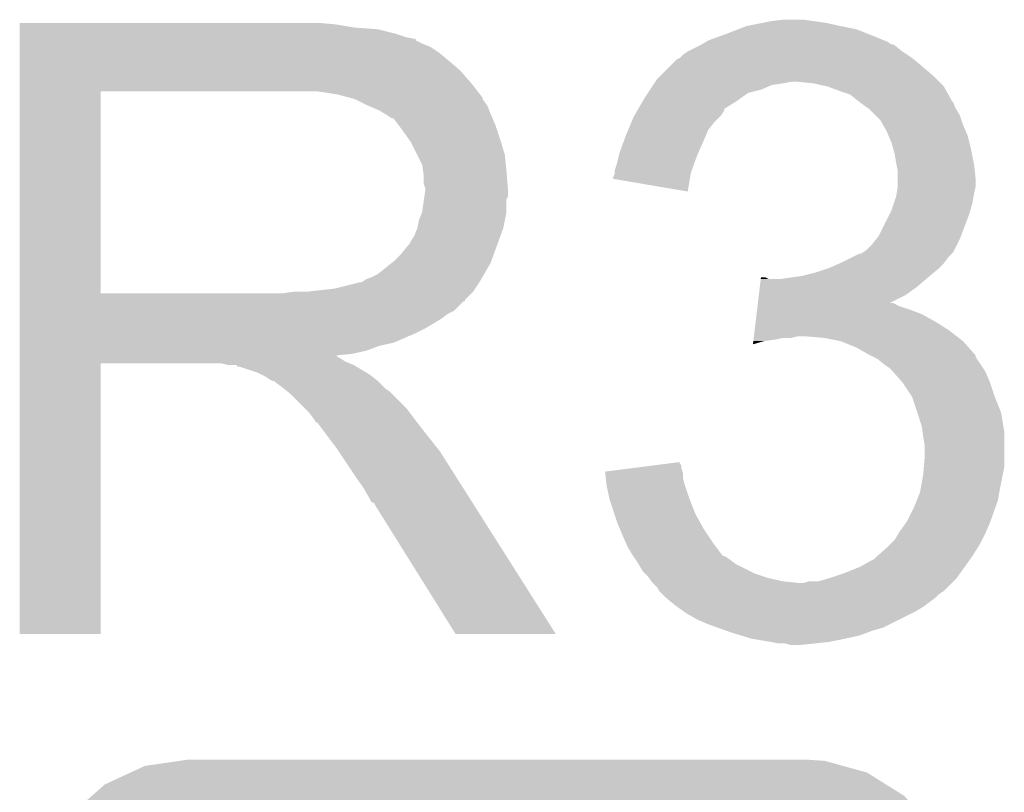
# Model space of a CAD drawing. Extents: x -1.3 to 24.2, y -3.9 to 53.4.
# Tile 23 of 61: x 4.4 to 6, y 13.7 to 15. Entities that reach past the tile are written whole.
import ezdxf

# ---------------------------------------------------------------- set-up
doc = ezdxf.new("R2010")
doc.units = 0
doc.layers.get('0').update_dxf_attribs({"linetype": 'CONTINUOUS'})
doc.layers.add('UART_I2C_SPI_2_CLICK_V100_GTO', color=14, linetype='CONTINUOUS')
doc.layers.add('UART_I2C_SPI_2_CLICK_V100_GTS', color=12, linetype='CONTINUOUS')

# ---------------------------------------------------------------- blocks, each defined once
blk = doc.blocks.new('CUSTOM_78')
for points in [[(-0.585142, 0.555872), (-0.562234, 0.566472), (0.591092, 0.555872), (0.552884, 0.566472)], [(-0.562234, 0.566472), (-0.506094, 0.57464), (0.552884, 0.566472), (0.52344, 0.57464)], [(-0.506094, 0.57464), (-0.49276, 0.57658), (0.52344, 0.57464), (0.49276, 0.57658)], [(-0.625952, 0.536988), (-0.585142, 0.555872), (0.621244, 0.536988), (0.591092, 0.555872)], [(-0.646814, 0.518606), (-0.625952, 0.536988), (0.650592, 0.518606), (0.621244, 0.536988)], [(-0.678626, 0.490572), (-0.646814, 0.518606), (0.675296, 0.490572), (0.650592, 0.518606)], [(-0.69406, 0.465932), (-0.678626, 0.490572), (0.697008, 0.465932), (0.675296, 0.490572)], [(-0.715892, 0.431072), (-0.69406, 0.465932), (0.71314, 0.431072), (0.697008, 0.465932)], [(-0.723898, 0.402214), (-0.715892, 0.431072), (0.726492, 0.402214), (0.71314, 0.431072)], [(-0.73466, 0.36342), (-0.723898, 0.402214), (0.732138, 0.36342), (0.726492, 0.402214)], [(-0.7366, 0.33274), (-0.73466, 0.36342), (0.7366, 0.33274), (0.732138, 0.36342)], [(-0.7366, -0.33274), (-0.7366, 0.33274), (0.7366, -0.33274), (0.7366, 0.33274)], [(-0.732136, -0.36342), (-0.7366, -0.33274), (0.73466, -0.36342), (0.7366, -0.33274)], [(-0.726492, -0.402214), (-0.732136, -0.36342), (0.723896, -0.402214), (0.73466, -0.36342)], [(-0.713138, -0.431072), (-0.726492, -0.402214), (0.715892, -0.431072), (0.723896, -0.402214)], [(-0.697008, -0.465932), (-0.713138, -0.431072), (0.694058, -0.465932), (0.715892, -0.431072)], [(-0.675294, -0.490572), (-0.697008, -0.465932), (0.678626, -0.490572), (0.694058, -0.465932)], [(-0.650592, -0.518606), (-0.675294, -0.490572), (0.646812, -0.518606), (0.678626, -0.490572)], [(-0.621242, -0.536988), (-0.650592, -0.518606), (0.625952, -0.536988), (0.646812, -0.518606)], [(-0.591092, -0.555872), (-0.621242, -0.536988), (0.58514, -0.555872), (0.625952, -0.536988)], [(-0.552882, -0.566472), (-0.591092, -0.555872), (0.562234, -0.566472), (0.58514, -0.555872)], [(-0.52344, -0.57464), (-0.552882, -0.566472), (0.506092, -0.57464), (0.562234, -0.566472)], [(-0.49276, -0.57658), (-0.52344, -0.57464), (0.49276, -0.57658), (0.506092, -0.57464)]]:
    blk.add_solid(points)

msp = doc.modelspace()

# ---------------------------------------------------------------- linework, layer by layer
at = {"layer": 'UART_I2C_SPI_2_CLICK_V100_GTO'}
for points in [[(4.44502, 14.94282), (4.445022, 14.94536), (4.95046, 14.94282), (4.92252, 14.94536)], [(4.44502, 14.93774), (4.44502, 14.94282), (4.980938, 14.93774), (4.95046, 14.94282)], [(4.44502, 14.9352), (4.44502, 14.93774), (5.0165, 14.9352), (4.980938, 14.93774)], [(5.592566, 14.935198), (5.605782, 14.94028), (5.781042, 14.935198), (5.75564, 14.94028)], [(5.605782, 14.94028), (5.63118, 14.94536), (5.75564, 14.94028), (5.732778, 14.94536)], [(5.63118, 14.94536), (5.64388, 14.9479), (5.732778, 14.94536), (5.715, 14.9479)], [(5.64388, 14.9479), (5.664202, 14.95044), (5.715, 14.9479), (5.69722, 14.95044)], [(4.44502, 14.92758), (4.44502, 14.9352), (5.046978, 14.92758), (5.0165, 14.9352)], [(4.44502, 14.9225), (4.44502, 14.92758), (5.062222, 14.9225), (5.046978, 14.92758)], [(4.44502, 14.91996), (4.44502, 14.9225), (5.074922, 14.91996), (5.062222, 14.9225)], [(5.54482, 14.91742), (5.57276, 14.92758), (5.825482, 14.91742), (5.800086, 14.92758)], [(5.57276, 14.92758), (5.592566, 14.935198), (5.800086, 14.92758), (5.781042, 14.935198)], [(4.44502, 14.919938), (4.44502, 14.91996), (5.07746, 14.919938), (5.074922, 14.91996)], [(4.44502, 14.917414), (4.44502, 14.919938), (5.077474, 14.917414), (5.07746, 14.919938)], [(4.44502, 14.91234), (4.44502, 14.917414), (5.08762, 14.91234), (5.077474, 14.917414)], [(4.44502, 14.907258), (4.44502, 14.91234), (5.100322, 14.907258), (5.08762, 14.91234)], [(4.44502, 14.8971), (4.44502, 14.907258), (5.11556, 14.8971), (5.100322, 14.907258)], [(5.511802, 14.89964), (5.532114, 14.909798), (5.8547, 14.89964), (5.842002, 14.909798)], [(5.532114, 14.909798), (5.532118, 14.9098), (5.842002, 14.909798), (5.841998, 14.9098)], [(5.532118, 14.9098), (5.536352, 14.91234), (5.841998, 14.9098), (5.834384, 14.91234)], [(5.536352, 14.91234), (5.540578, 14.914876), (5.834384, 14.91234), (5.83184, 14.914876)], [(5.540578, 14.914876), (5.54482, 14.91742), (5.83184, 14.914876), (5.825482, 14.91742)], [(4.44502, 14.8844), (4.44502, 14.8971), (5.1308, 14.8844), (5.11556, 14.8971)], [(5.494024, 14.886942), (5.499096, 14.88948), (5.872986, 14.886942), (5.86994, 14.88948)], [(5.499096, 14.88948), (5.4991, 14.889482), (5.86994, 14.88948), (5.869938, 14.889482)], [(5.4991, 14.889482), (5.50418, 14.89456), (5.869938, 14.889482), (5.86232, 14.89456)], [(5.50418, 14.89456), (5.511802, 14.89964), (5.86232, 14.89456), (5.8547, 14.89964)], [(4.44502, 14.86916), (4.44502, 14.8844), (5.148582, 14.86916), (5.1308, 14.8844)], [(5.468622, 14.861542), (5.48386, 14.87678), (5.90296, 14.861542), (5.88518, 14.87678)], [(5.48386, 14.87678), (5.494024, 14.886942), (5.88518, 14.87678), (5.872986, 14.886942)], [(4.445018, 14.848842), (4.44502, 14.86916), (5.16636, 14.848842), (5.148582, 14.86916)], [(5.463542, 14.856462), (5.468622, 14.861542), (5.90804, 14.856462), (5.90296, 14.861542)], [(4.445018, 14.83614), (4.445018, 14.848842), (5.176238, 14.83614), (5.16636, 14.848842)], [(5.451684, 14.83868), (5.456764, 14.846298), (5.628638, 14.83868), (5.646418, 14.846298)], [(5.456764, 14.846298), (5.458458, 14.84884), (5.646418, 14.846298), (5.6642, 14.84884)], [(5.458458, 14.84884), (5.460152, 14.85138), (5.6642, 14.84884), (5.676898, 14.85138)], [(5.460152, 14.85138), (5.463542, 14.856462), (5.913122, 14.85138), (5.90804, 14.856462)], [(5.712458, 14.84884), (5.687062, 14.85138), (5.915662, 14.84884), (5.913122, 14.85138)], [(5.735318, 14.84376), (5.712458, 14.84884), (5.920742, 14.84376), (5.915662, 14.84884)], [(5.735324, 14.843758), (5.735318, 14.84376), (5.920742, 14.843758), (5.920742, 14.84376)], [(5.75564, 14.83614), (5.735324, 14.843758), (5.924976, 14.83614), (5.920742, 14.843758)], [(4.445012, 14.513582), (4.445018, 14.83612), (4.57454, 14.513582), (4.574542, 14.83612)], [(4.445018, 14.83612), (4.445018, 14.83614), (4.574542, 14.83612), (4.88188, 14.83614)], [(4.953002, 14.83106), (4.919982, 14.83614), (5.180188, 14.83106), (5.176238, 14.83614)], [(4.971642, 14.825976), (4.953002, 14.83106), (5.18414, 14.825976), (5.180188, 14.83106)], [(5.443218, 14.82598), (5.448296, 14.833598), (5.59765, 14.82598), (5.608316, 14.833598)], [(5.448296, 14.833598), (5.451684, 14.83868), (5.608316, 14.833598), (5.628638, 14.83868)], [(5.770878, 14.83106), (5.75564, 14.83614), (5.927798, 14.83106), (5.924976, 14.83614)], [(5.78358, 14.8209), (5.770878, 14.83106), (5.933442, 14.8209), (5.927798, 14.83106)], [(4.98094, 14.82344), (4.971642, 14.825976), (5.184144, 14.82344), (5.18414, 14.825976)], [(4.980952, 14.823434), (4.98094, 14.82344), (5.184144, 14.823434), (5.184144, 14.82344)], [(5.00126, 14.81328), (4.980952, 14.823434), (5.19176, 14.81328), (5.184144, 14.823434)], [(5.01904, 14.80566), (5.00126, 14.81328), (5.194808, 14.80566), (5.19176, 14.81328)], [(5.432838, 14.808188), (5.440254, 14.8209), (5.57022, 14.808188), (5.59054, 14.8209)], [(5.440254, 14.8209), (5.443218, 14.82598), (5.59054, 14.8209), (5.59765, 14.82598)], [(5.786972, 14.818356), (5.78358, 14.8209), (5.93598, 14.818356), (5.933442, 14.8209)], [(5.79374, 14.81328), (5.786972, 14.818356), (5.937674, 14.81328), (5.93598, 14.818356)], [(5.797554, 14.810738), (5.79374, 14.81328), (5.93852, 14.810738), (5.937674, 14.81328)], [(5.80136, 14.8082), (5.797554, 14.810738), (5.940044, 14.8082), (5.93852, 14.810738)], [(5.02751, 14.80058), (5.01904, 14.80566), (5.19684, 14.80058), (5.194808, 14.80566)], [(5.03174, 14.798042), (5.02751, 14.80058), (5.197928, 14.798042), (5.19684, 14.80058)], [(5.039364, 14.79296), (5.03174, 14.798042), (5.200106, 14.79296), (5.197928, 14.798042)], [(5.422262, 14.787878), (5.42544, 14.795502), (5.554978, 14.787878), (5.562602, 14.795502)], [(5.42544, 14.795502), (5.426918, 14.798038), (5.562602, 14.795502), (5.565138, 14.798038)], [(5.426918, 14.798038), (5.43136, 14.805654), (5.565138, 14.798038), (5.570216, 14.805654)], [(5.43136, 14.805654), (5.432838, 14.808188), (5.570216, 14.805654), (5.57022, 14.808188)], [(5.81152, 14.79804), (5.80136, 14.8082), (5.94614, 14.79804), (5.940044, 14.8082)], [(5.819138, 14.79042), (5.81152, 14.79804), (5.948682, 14.79042), (5.94614, 14.79804)], [(5.041904, 14.792952), (5.039364, 14.79296), (5.20011, 14.792952), (5.200106, 14.79296)], [(5.04952, 14.7828), (5.041904, 14.792952), (5.20446, 14.7828), (5.20011, 14.792952)], [(5.05714, 14.77264), (5.04952, 14.7828), (5.207848, 14.77264), (5.20446, 14.7828)], [(5.416972, 14.775178), (5.422262, 14.787878), (5.54482, 14.775178), (5.554978, 14.787878)], [(5.823494, 14.782802), (5.819138, 14.79042), (5.95122, 14.782802), (5.948682, 14.79042)], [(5.8293, 14.772642), (5.823494, 14.782802), (5.955574, 14.772642), (5.95122, 14.782802)], [(5.066212, 14.75994), (5.05714, 14.77264), (5.21208, 14.75994), (5.207848, 14.77264)], [(5.40997, 14.7574), (5.41274, 14.765018), (5.5372, 14.7574), (5.540464, 14.765018)], [(5.41274, 14.765018), (5.416972, 14.775178), (5.540464, 14.765018), (5.54482, 14.775178)], [(5.832568, 14.765018), (5.8293, 14.772642), (5.95884, 14.765018), (5.955574, 14.772642)], [(5.83692, 14.754862), (5.832568, 14.765018), (5.96138, 14.754862), (5.95884, 14.765018)], [(5.06984, 14.754858), (5.066212, 14.75994), (5.213606, 14.754858), (5.21208, 14.75994)], [(5.08, 14.734538), (5.06984, 14.754858), (5.2197, 14.734538), (5.213606, 14.754858)], [(5.402582, 14.73708), (5.40997, 14.7574), (5.528168, 14.73708), (5.5372, 14.7574)], [(5.839824, 14.7447), (5.83692, 14.754862), (5.96392, 14.7447), (5.96138, 14.754862)], [(5.08762, 14.719296), (5.08, 14.734538), (5.221226, 14.719296), (5.2197, 14.734538)], [(5.397498, 14.71676), (5.401946, 14.73454), (5.520574, 14.71676), (5.52704, 14.73454)], [(5.401946, 14.73454), (5.402582, 14.73708), (5.52704, 14.73454), (5.528168, 14.73708)], [(5.842, 14.737082), (5.839824, 14.7447), (5.965444, 14.737082), (5.96392, 14.7447)], [(5.84454, 14.72184), (5.842, 14.737082), (5.968492, 14.72184), (5.965444, 14.737082)], [(5.089072, 14.70914), (5.08762, 14.719296), (5.22224, 14.70914), (5.221226, 14.719296)], [(5.394962, 14.709142), (5.397498, 14.71676), (5.517804, 14.709142), (5.520574, 14.71676)], [(5.84505, 14.7193), (5.84454, 14.72184), (5.969, 14.7193), (5.968492, 14.72184)], [(5.84708, 14.709142), (5.84505, 14.7193), (5.97013, 14.709142), (5.969, 14.7193)], [(5.09016, 14.701518), (5.089072, 14.70914), (5.222876, 14.701518), (5.22224, 14.70914)], [(5.090162, 14.688818), (5.09016, 14.701518), (5.223934, 14.688818), (5.222876, 14.701518)], [(5.392422, 14.698984), (5.39496, 14.704064), (5.515604, 14.698984), (5.516454, 14.704064)], [(5.39496, 14.706598), (5.394962, 14.709142), (5.51688, 14.706598), (5.517804, 14.709142)], [(5.39496, 14.704064), (5.39496, 14.706598), (5.516454, 14.704064), (5.51688, 14.706598)], [(5.84708, 14.696438), (5.84708, 14.709142), (5.97154, 14.696438), (5.97013, 14.709142)], [(5.0927, 14.681196), (5.090162, 14.688818), (5.22457, 14.681196), (5.223934, 14.688818)], [(5.39242, 14.696458), (5.392422, 14.698984), (5.515182, 14.696458), (5.515604, 14.698984)], [(5.511778, 14.676124), (5.39242, 14.696458), (5.511778, 14.676124), (5.515182, 14.696458)], [(5.84708, 14.683742), (5.84708, 14.696438), (5.97154, 14.683742), (5.97154, 14.696438)], [(5.091246, 14.668496), (5.0927, 14.67866), (5.224778, 14.668496), (5.224778, 14.67866)], [(5.0927, 14.678662), (5.0927, 14.681196), (5.22478, 14.678662), (5.22457, 14.681196)], [(5.0927, 14.67866), (5.0927, 14.678662), (5.224778, 14.67866), (5.22478, 14.678662)], [(5.84454, 14.6685), (5.845386, 14.67358), (5.968152, 14.6685), (5.969, 14.67358)], [(5.845386, 14.67358), (5.847078, 14.683738), (5.969, 14.67358), (5.97154, 14.683738)], [(5.847078, 14.683738), (5.84708, 14.683742), (5.97154, 14.683738), (5.97154, 14.683742)], [(5.087618, 14.643098), (5.09052, 14.663416), (5.22224, 14.643098), (5.22224, 14.663416)], [(5.09052, 14.663416), (5.091246, 14.668496), (5.22224, 14.663416), (5.224778, 14.668496)], [(5.83692, 14.645642), (5.841152, 14.658338), (5.962832, 14.645642), (5.96646, 14.658338)], [(5.841152, 14.658338), (5.84454, 14.6685), (5.96646, 14.658338), (5.968152, 14.6685)], [(5.08254, 14.630398), (5.087618, 14.643098), (5.219698, 14.630398), (5.22224, 14.643098)], [(5.816602, 14.605002), (5.834378, 14.64056), (5.948044, 14.605002), (5.96138, 14.64056)], [(5.834378, 14.64056), (5.83692, 14.645642), (5.96138, 14.64056), (5.962832, 14.645642)], [(5.079998, 14.6177), (5.08254, 14.630398), (5.217158, 14.6177), (5.219698, 14.630398)], [(5.074918, 14.604998), (5.079998, 14.617698), (5.212538, 14.604998), (5.217156, 14.617698)], [(5.079998, 14.617698), (5.079998, 14.6177), (5.217156, 14.617698), (5.217158, 14.6177)], [(5.064758, 14.589758), (5.067298, 14.5923), (5.206998, 14.589758), (5.207922, 14.5923)], [(5.067298, 14.5923), (5.06984, 14.597378), (5.207922, 14.5923), (5.209768, 14.597378)], [(5.06984, 14.597378), (5.074918, 14.604998), (5.209768, 14.597378), (5.212538, 14.604998)], [(5.796282, 14.582142), (5.806442, 14.592302), (5.937248, 14.582142), (5.94233, 14.592302)], [(5.806442, 14.592302), (5.812536, 14.59992), (5.94233, 14.592302), (5.94614, 14.59992)], [(5.812536, 14.59992), (5.816602, 14.605002), (5.94614, 14.59992), (5.948044, 14.605002)], [(5.041898, 14.564358), (5.0546, 14.57706), (5.197762, 14.564358), (5.20238, 14.57706)], [(5.0546, 14.57706), (5.064758, 14.589758), (5.20238, 14.57706), (5.206998, 14.589758)], [(5.775958, 14.571978), (5.786124, 14.57706), (5.92836, 14.571978), (5.933438, 14.57706)], [(5.786124, 14.57706), (5.788666, 14.577064), (5.933438, 14.57706), (5.933442, 14.577064)], [(5.788666, 14.577064), (5.792468, 14.5796), (5.933442, 14.577064), (5.935978, 14.5796)], [(5.792468, 14.5796), (5.796282, 14.582142), (5.935978, 14.5796), (5.937248, 14.582142)], [(5.016498, 14.544038), (5.038722, 14.561818), (5.186468, 14.544038), (5.19684, 14.561818)], [(5.038722, 14.561818), (5.041898, 14.564358), (5.19684, 14.561818), (5.197762, 14.564358)], [(5.737858, 14.5542), (5.755004, 14.56182), (5.913118, 14.5542), (5.920738, 14.56182)], [(5.755004, 14.56182), (5.76072, 14.56436), (5.920738, 14.56182), (5.922642, 14.56436)], [(5.76072, 14.56436), (5.775958, 14.571978), (5.922642, 14.56436), (5.92836, 14.571978)], [(5.006338, 14.53896), (5.016498, 14.544038), (5.183506, 14.53896), (5.186468, 14.544038)], [(5.69468, 14.5415), (5.714998, 14.54658), (5.898388, 14.5415), (5.904484, 14.54658)], [(5.714998, 14.54658), (5.730238, 14.55166), (5.904484, 14.54658), (5.91058, 14.55166)], [(5.730238, 14.55166), (5.737858, 14.5542), (5.91058, 14.55166), (5.913118, 14.5542)], [(4.947918, 14.52118), (4.988558, 14.53134), (5.172286, 14.52118), (5.179062, 14.53134)], [(4.991096, 14.53134), (4.998716, 14.536418), (5.179062, 14.53134), (5.182024, 14.536418)], [(4.998716, 14.536418), (5.006338, 14.53896), (5.182024, 14.536418), (5.183506, 14.53896)], [(5.626842, 14.52372), (5.628356, 14.53642), (5.877562, 14.52372), (5.892376, 14.53642)], [(5.628356, 14.53642), (5.628658, 14.538958), (5.641344, 14.53642), (5.636264, 14.538958)], [(5.628658, 14.538958), (5.62866, 14.53896), (5.636264, 14.538958), (5.62866, 14.53896)], [(5.65912, 14.53642), (5.6769, 14.53896), (5.892376, 14.53642), (5.89534, 14.53896)], [(5.6769, 14.53896), (5.69468, 14.5415), (5.89534, 14.53896), (5.898388, 14.5415)], [(4.445012, 14.51356), (4.445012, 14.513582), (4.864098, 14.51356), (4.57454, 14.513582)], [(4.445012, 14.503394), (4.445012, 14.51356), (5.1562, 14.503394), (5.16636, 14.51356)], [(4.864098, 14.51356), (4.881864, 14.516098), (5.16636, 14.51356), (5.168898, 14.516098)], [(4.881864, 14.516098), (4.88188, 14.5161), (5.168898, 14.516098), (5.168898, 14.5161)], [(4.902198, 14.5161), (4.947918, 14.52118), (5.168898, 14.5161), (5.172286, 14.52118)], [(5.625328, 14.51102), (5.626842, 14.52372), (5.859778, 14.51102), (5.877562, 14.52372)], [(4.44501, 14.50086), (4.445012, 14.503394), (5.156178, 14.50086), (5.1562, 14.503394)], [(4.44501, 14.500854), (4.44501, 14.50086), (5.153654, 14.500854), (5.156178, 14.50086)], [(4.44501, 14.485618), (4.44501, 14.500854), (5.138416, 14.485618), (5.153654, 14.500854)], [(5.623208, 14.49324), (5.623814, 14.498318), (5.849622, 14.49324), (5.839464, 14.498318)], [(5.623814, 14.49832), (5.625328, 14.51102), (5.834472, 14.49832), (5.859778, 14.51102)], [(5.623814, 14.498318), (5.623814, 14.49832), (5.839464, 14.498318), (5.834472, 14.49832)], [(4.44501, 14.480538), (4.44501, 14.485618), (5.12826, 14.480538), (5.138416, 14.485618)], [(4.44501, 14.472918), (4.44501, 14.480538), (5.118098, 14.472918), (5.12826, 14.480538)], [(5.62018, 14.46784), (5.621694, 14.48054), (5.90804, 14.46784), (5.885182, 14.48054)], [(5.621694, 14.48054), (5.622602, 14.48816), (5.885182, 14.48054), (5.86486, 14.48816)], [(5.622602, 14.48816), (5.623208, 14.49324), (5.86486, 14.48816), (5.849622, 14.49324)], [(4.44501, 14.45768), (4.44501, 14.472918), (5.0927, 14.45768), (5.118098, 14.472918)], [(5.618664, 14.45514), (5.62018, 14.46784), (5.92836, 14.45514), (5.90804, 14.46784)], [(4.44501, 14.45006), (4.44501, 14.45768), (5.07746, 14.45006), (5.0927, 14.45768)], [(4.44501, 14.43482), (4.44501, 14.45006), (5.041898, 14.43482), (5.07746, 14.45006)], [(5.617454, 14.44498), (5.618664, 14.45514), (5.941424, 14.44498), (5.92836, 14.45514)], [(4.44501, 14.429738), (4.44501, 14.43482), (5.019038, 14.429738), (5.041898, 14.43482)], [(5.615944, 14.432312), (5.616544, 14.43736), (5.615944, 14.432312), (5.633718, 14.43736)], [(5.616544, 14.43736), (5.616848, 14.4399), (5.633718, 14.43736), (5.6515, 14.4399)], [(5.616848, 14.4399), (5.61715, 14.44244), (5.6515, 14.4399), (5.664198, 14.44244)], [(5.61715, 14.44244), (5.617454, 14.44498), (5.676898, 14.44244), (5.687058, 14.44498)], [(5.73024, 14.44244), (5.699762, 14.44498), (5.94469, 14.44244), (5.941424, 14.44498)], [(5.755638, 14.43736), (5.73024, 14.44244), (5.95122, 14.43736), (5.94469, 14.44244)], [(5.78104, 14.4272), (5.755638, 14.43736), (5.96025, 14.4272), (5.95122, 14.43736)], [(4.44501, 14.42212), (4.44501, 14.429738), (4.998718, 14.42212), (5.019038, 14.429738)], [(4.44501, 14.41704), (4.44501, 14.42212), (4.975858, 14.41704), (4.998718, 14.42212)], [(5.798822, 14.41704), (5.78104, 14.4272), (5.969278, 14.41704), (5.96025, 14.4272)], [(4.445008, 14.411958), (4.44501, 14.414466), (4.953004, 14.411958), (4.950492, 14.414466)], [(4.445008, 14.409418), (4.445008, 14.411958), (4.958082, 14.409418), (4.953004, 14.411958)], [(4.445008, 14.40434), (4.445008, 14.409418), (4.9657, 14.40434), (4.958082, 14.409418)], [(4.445008, 14.4018), (4.445008, 14.40434), (4.972052, 14.4018), (4.9657, 14.40434)], [(4.44501, 14.414466), (4.44501, 14.41704), (4.950492, 14.414466), (4.975858, 14.41704)], [(5.803914, 14.414494), (5.798822, 14.41704), (5.97154, 14.414494), (5.969278, 14.41704)], [(5.808994, 14.411954), (5.803914, 14.414494), (5.971544, 14.411954), (5.97154, 14.414494)], [(5.814058, 14.409422), (5.808994, 14.411954), (5.973232, 14.409422), (5.971544, 14.411954)], [(5.82676, 14.39926), (5.814058, 14.409422), (5.980008, 14.39926), (5.973232, 14.409422)], [(4.445, 13.970022), (4.445008, 14.401778), (4.574518, 13.970022), (4.57454, 14.401778)], [(4.445008, 14.401778), (4.445008, 14.4018), (4.57454, 14.401778), (4.767578, 14.4018)], [(4.777738, 14.39926), (4.767578, 14.4018), (4.978402, 14.39926), (4.972052, 14.4018)], [(4.792974, 14.396726), (4.790434, 14.39926), (4.982626, 14.396726), (4.978402, 14.39926)], [(4.795516, 14.39672), (4.792974, 14.396726), (4.982636, 14.39672), (4.982626, 14.396726)], [(4.825998, 14.38656), (4.795516, 14.39672), (4.999568, 14.38656), (4.982636, 14.39672)], [(4.831078, 14.38402), (4.825998, 14.38656), (5.0038, 14.38402), (4.999568, 14.38656)], [(5.83438, 14.39418), (5.82676, 14.39926), (5.983394, 14.39418), (5.980008, 14.39926)], [(5.836922, 14.39164), (5.83438, 14.39418), (5.985088, 14.39164), (5.983394, 14.39418)], [(5.839146, 14.3891), (5.836922, 14.39164), (5.98678, 14.3891), (5.985088, 14.39164)], [(5.8547, 14.371322), (5.839146, 14.3891), (5.9944, 14.371322), (5.98678, 14.3891)], [(4.836158, 14.38148), (4.831078, 14.38402), (5.006976, 14.38148), (5.0038, 14.38402)], [(4.843778, 14.376402), (4.836158, 14.38148), (5.013324, 14.376402), (5.006976, 14.38148)], [(4.848856, 14.373862), (4.843778, 14.376402), (5.016498, 14.373862), (5.013324, 14.376402)], [(4.851394, 14.37386), (4.848856, 14.373862), (5.0165, 14.37386), (5.016498, 14.373862)], [(4.85394, 14.371322), (4.851394, 14.37386), (5.019038, 14.371322), (5.0165, 14.37386)], [(4.8641, 14.3637), (4.85394, 14.371322), (5.02666, 14.3637), (5.019038, 14.371322)], [(5.854702, 14.37132), (5.8547, 14.371322), (5.9944, 14.37132), (5.9944, 14.371322)], [(5.869938, 14.348464), (5.854702, 14.37132), (6.00202, 14.348464), (5.9944, 14.37132)], [(4.867276, 14.36116), (4.8641, 14.3637), (5.0292, 14.36116), (5.02666, 14.3637)], [(4.873628, 14.356078), (4.867276, 14.36116), (5.036822, 14.356078), (5.0292, 14.36116)], [(4.876798, 14.353542), (4.873628, 14.356078), (5.039358, 14.353542), (5.036822, 14.356078)], [(4.899662, 14.330678), (4.876798, 14.353542), (5.06222, 14.330678), (5.039358, 14.353542)], [(5.86994, 14.34846), (5.869938, 14.348464), (6.00202, 14.34846), (6.00202, 14.348464)], [(5.878408, 14.323058), (5.86994, 14.34846), (6.01218, 14.323058), (6.00202, 14.34846)], [(4.907278, 14.32306), (4.899662, 14.330678), (5.067936, 14.32306), (5.06222, 14.330678)], [(4.914898, 14.3129), (4.907278, 14.32306), (5.075556, 14.3129), (5.067936, 14.32306)], [(4.91617, 14.31036), (4.914898, 14.3129), (5.07746, 14.31036), (5.075556, 14.3129)], [(4.917434, 14.307834), (4.91617, 14.31036), (5.079426, 14.307834), (5.07746, 14.31036)], [(4.91997, 14.30782), (4.917434, 14.307834), (5.079436, 14.30782), (5.079426, 14.307834)], [(4.935216, 14.2875), (4.91997, 14.30782), (5.09524, 14.2875), (5.079436, 14.30782)], [(5.885178, 14.302742), (5.878408, 14.323058), (6.015566, 14.302742), (6.01218, 14.323058)], [(5.886632, 14.292578), (5.885178, 14.302742), (6.01726, 14.292578), (6.015566, 14.302742)], [(5.88772, 14.28496), (5.886632, 14.292578), (6.01726, 14.28496), (6.01726, 14.292578)], [(4.95046, 14.26718), (4.935216, 14.2875), (5.111496, 14.26718), (5.09524, 14.2875)], [(5.89026, 14.269722), (5.88772, 14.28496), (6.01726, 14.269722), (6.01726, 14.28496)], [(4.953848, 14.262098), (4.95046, 14.26718), (5.11556, 14.262098), (5.111496, 14.26718)], [(4.972474, 14.23416), (4.953848, 14.262098), (5.13334, 14.23416), (5.11556, 14.262098)], [(5.89026, 14.254478), (5.89026, 14.269722), (6.01726, 14.254478), (6.01726, 14.269722)], [(5.888778, 14.236698), (5.89026, 14.254478), (6.01726, 14.236698), (6.01726, 14.254478)], [(4.98094, 14.22146), (4.972474, 14.23416), (5.141398, 14.22146), (5.13334, 14.23416)], [(5.379722, 14.229058), (5.419676, 14.234158), (5.503342, 14.229058), (5.501642, 14.234158)], [(5.380004, 14.226536), (5.379722, 14.229058), (5.50418, 14.226536), (5.503342, 14.229058)], [(5.419676, 14.234158), (5.459442, 14.239234), (5.501642, 14.234158), (5.50164, 14.239234)], [(5.459442, 14.239234), (5.479342, 14.241774), (5.50164, 14.239234), (5.499106, 14.241774)], [(5.479342, 14.241774), (5.4991, 14.244296), (5.499106, 14.241774), (5.4991, 14.244296)], [(5.88772, 14.223998), (5.888778, 14.236698), (6.014718, 14.223998), (6.01726, 14.236698)], [(4.99364, 14.203682), (4.98094, 14.22146), (5.152678, 14.203682), (5.141398, 14.22146)], [(5.38085, 14.218918), (5.380004, 14.226536), (5.50418, 14.218918), (5.50418, 14.226536)], [(5.381978, 14.208762), (5.38085, 14.218918), (5.50672, 14.208762), (5.50418, 14.218918)], [(5.8831, 14.1986), (5.88772, 14.223998), (6.00964, 14.1986), (6.014718, 14.223998)], [(5.0038, 14.185898), (4.99364, 14.203682), (5.163962, 14.185898), (5.152678, 14.203682)], [(5.38226, 14.206222), (5.381978, 14.208762), (5.507568, 14.206222), (5.50672, 14.208762)], [(5.386776, 14.1859), (5.38226, 14.206222), (5.51434, 14.1859), (5.507568, 14.206222)], [(5.88264, 14.196062), (5.8831, 14.1986), (6.009216, 14.196062), (6.00964, 14.1986)], [(5.006338, 14.180826), (5.0038, 14.185898), (5.16718, 14.180826), (5.163962, 14.185898)], [(5.38734, 14.183362), (5.386776, 14.1859), (5.515356, 14.183362), (5.51434, 14.1859)], [(5.394962, 14.160498), (5.38734, 14.183362), (5.5245, 14.160498), (5.515356, 14.183362)], [(5.87248, 14.17066), (5.877558, 14.18336), (6.002562, 14.17066), (6.007098, 14.18336)], [(5.877558, 14.18336), (5.88264, 14.196062), (6.007098, 14.18336), (6.009216, 14.196062)], [(5.011414, 14.178282), (5.006338, 14.180826), (5.168794, 14.178282), (5.16718, 14.180826)], [(5.013962, 14.1732), (5.011414, 14.178282), (5.172018, 14.1732), (5.168794, 14.178282)], [(5.140958, 13.97001), (5.013962, 14.1732), (5.300934, 13.97001), (5.172018, 14.1732)], [(5.86232, 14.150342), (5.87248, 14.17066), (5.995306, 14.150342), (6.002562, 14.17066)], [(5.40004, 14.14526), (5.394962, 14.160498), (5.532968, 14.14526), (5.5245, 14.160498)], [(5.860504, 14.147802), (5.86232, 14.150342), (5.9944, 14.147802), (5.995306, 14.150342)], [(5.403306, 14.13764), (5.40004, 14.14526), (5.5372, 14.13764), (5.532968, 14.14526)], [(5.413104, 14.11478), (5.403306, 14.13764), (5.55244, 14.11478), (5.5372, 14.13764)], [(5.849618, 14.13256), (5.860504, 14.147802), (5.987868, 14.13256), (5.9944, 14.147802)], [(5.836922, 14.114782), (5.842002, 14.119862), (5.97916, 14.114782), (5.9817, 14.119862)], [(5.842002, 14.119862), (5.848094, 14.13002), (5.9817, 14.119862), (5.98678, 14.13002)], [(5.848094, 14.13002), (5.849618, 14.13256), (5.98678, 14.13002), (5.987868, 14.13256)], [(5.41528, 14.109702), (5.413104, 14.11478), (5.556252, 14.109702), (5.55244, 14.11478)], [(5.4229, 14.096998), (5.41528, 14.109702), (5.565786, 14.096998), (5.556252, 14.109702)], [(5.814694, 14.094462), (5.83184, 14.1097), (5.96646, 14.094462), (5.975982, 14.1097)], [(5.83184, 14.1097), (5.836922, 14.114782), (5.975982, 14.1097), (5.97916, 14.114782)], [(5.424594, 14.09446), (5.4229, 14.096998), (5.56769, 14.09446), (5.565786, 14.096998)], [(5.424596, 14.094456), (5.424594, 14.09446), (5.570226, 14.094456), (5.56769, 14.09446)], [(5.427982, 14.08938), (5.424596, 14.094456), (5.57784, 14.08938), (5.570226, 14.094456)], [(5.433062, 14.08176), (5.427982, 14.08938), (5.588002, 14.08176), (5.57784, 14.08938)], [(5.786122, 14.07668), (5.80898, 14.089382), (5.953758, 14.07668), (5.96283, 14.089382)], [(5.80898, 14.089382), (5.814694, 14.094462), (5.96283, 14.089382), (5.96646, 14.094462)], [(5.440678, 14.069062), (5.433062, 14.08176), (5.613398, 14.069062), (5.588002, 14.08176)], [(5.76072, 14.06652), (5.786122, 14.07668), (5.946502, 14.06652), (5.953758, 14.07668)], [(5.44322, 14.06652), (5.440678, 14.069062), (5.618482, 14.06652), (5.613398, 14.069062)], [(5.448298, 14.06144), (5.44322, 14.06652), (5.633722, 14.06144), (5.618482, 14.06652)], [(5.450204, 14.0589), (5.448298, 14.06144), (5.641342, 14.0589), (5.633722, 14.06144)], [(5.454016, 14.05382), (5.450204, 14.0589), (5.664202, 14.05382), (5.641342, 14.0589)], [(5.720084, 14.05382), (5.737852, 14.058898), (5.93598, 14.05382), (5.941058, 14.058898)], [(5.737852, 14.058898), (5.73786, 14.0589), (5.941058, 14.058898), (5.941058, 14.0589)], [(5.73786, 14.0589), (5.76072, 14.06652), (5.941058, 14.0589), (5.946502, 14.06652)], [(5.45592, 14.051282), (5.454016, 14.05382), (5.68958, 14.051282), (5.664202, 14.05382)], [(5.455922, 14.05128), (5.45592, 14.051282), (5.689598, 14.05128), (5.68958, 14.051282)], [(5.463538, 14.04366), (5.455922, 14.05128), (5.92582, 14.04366), (5.93344, 14.05128)], [(5.466078, 14.038584), (5.463538, 14.04366), (5.920744, 14.038584), (5.92582, 14.04366)], [(5.689598, 14.05128), (5.697222, 14.051282), (5.93344, 14.05128), (5.933442, 14.051282)], [(5.697222, 14.051282), (5.704844, 14.05382), (5.933442, 14.051282), (5.93598, 14.05382)], [(5.466082, 14.03858), (5.466078, 14.038584), (5.92074, 14.03858), (5.920744, 14.038584)], [(5.471164, 14.033498), (5.466082, 14.03858), (5.913118, 14.033498), (5.92074, 14.03858)], [(5.476242, 14.02842), (5.471164, 14.033498), (5.908038, 14.02842), (5.913118, 14.033498)], [(5.476242, 14.028418), (5.476242, 14.02842), (5.908034, 14.028418), (5.908038, 14.02842)], [(5.49148, 14.01572), (5.476242, 14.028418), (5.891106, 14.01572), (5.908034, 14.028418)], [(5.49504, 14.013178), (5.49148, 14.01572), (5.887718, 14.013178), (5.891106, 14.01572)], [(5.505704, 14.00556), (5.49504, 14.013178), (5.87502, 14.00556), (5.887718, 14.013178)], [(5.509258, 14.00302), (5.505704, 14.00556), (5.86994, 14.00302), (5.87502, 14.00556)], [(5.527038, 13.99286), (5.509258, 14.00302), (5.84962, 13.99286), (5.86994, 14.00302)], [(5.544822, 13.98524), (5.527038, 13.99286), (5.83438, 13.98524), (5.84962, 13.99286)], [(5.559052, 13.980158), (5.544822, 13.98524), (5.824218, 13.980158), (5.83438, 13.98524)], [(5.57327, 13.97508), (5.559052, 13.980158), (5.80644, 13.97508), (5.824218, 13.980158)], [(4.574518, 13.97), (4.445, 13.970022), (4.574518, 13.97), (4.574518, 13.970022)], [(5.30094, 13.97), (5.300934, 13.97001), (5.30094, 13.97), (5.140958, 13.97001)], [(5.58038, 13.97254), (5.57327, 13.97508), (5.799666, 13.97254), (5.80644, 13.97508)], [(5.59689, 13.96746), (5.58038, 13.97254), (5.786118, 13.96746), (5.799666, 13.97254)], [(5.613398, 13.96238), (5.59689, 13.96746), (5.76326, 13.96238), (5.786118, 13.96746)], [(5.64388, 13.9573), (5.613398, 13.96238), (5.73786, 13.9573), (5.76326, 13.96238)], [(5.656578, 13.95476), (5.64388, 13.9573), (5.715, 13.95476), (5.73786, 13.9573)], [(5.676898, 13.95222), (5.666738, 13.95476), (5.689602, 13.95222), (5.715, 13.95476)]]:
    msp.add_solid(points, dxfattribs=at)

# ---------------------------------------------------------------- block references
at = {"layer": 'UART_I2C_SPI_2_CLICK_V100_GTS'}
msp.add_blockref('CUSTOM_78', (5.207, 13.19276), dxfattribs=at)

doc.saveas('drawing.dxf')
